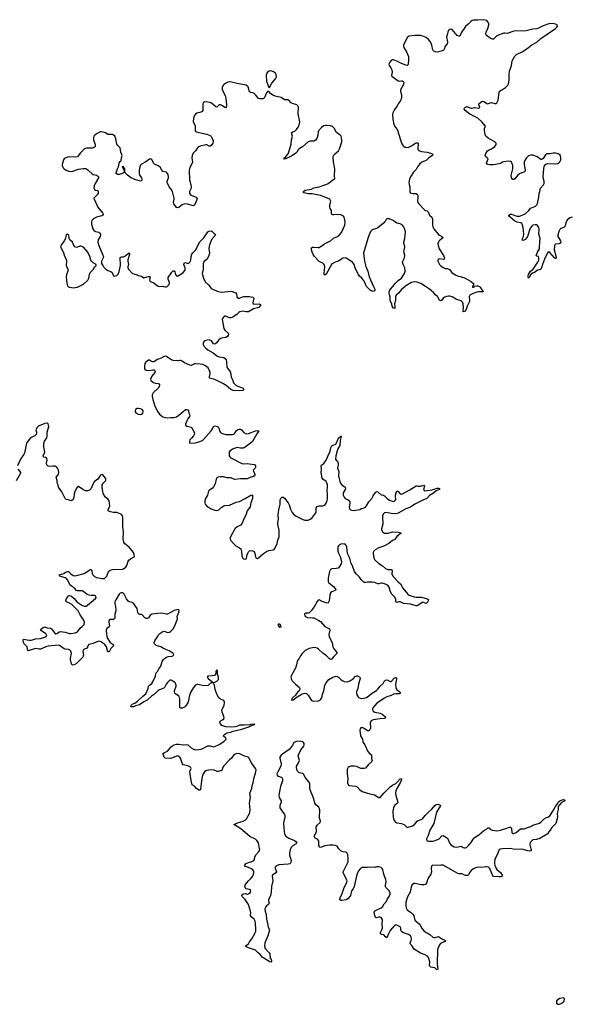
# Model space of a CAD drawing. Header units: inches. Extents: x 1449224 to 1618377, y 389895 to 532950.
# Tile 9 of 105: x 1478522 to 1488314, y 427234 to 444744. Entities that reach past the tile are written whole.
import ezdxf

# ---------------------------------------------------------------- set-up
doc = ezdxf.new("R2010")
doc.units = ezdxf.units.IN
doc.header["$MEASUREMENT"] = 0
for name, color, linetype in [('B4473', 7, 'Continuous'), ('B4474', 7, 'Continuous'), ('B4482', 7, 'Continuous'), ('B4483', 7, 'Continuous'), ('B4484', 7, 'Continuous')]:
    doc.layers.add(name, color=color, linetype=linetype)

msp = doc.modelspace()

# ---------------------------------------------------------------- linework, layer by layer
at = {"layer": 'B4473', "color": 6, "elevation": 600}
for points in [[(1479384, 440000), (1479390, 439994), (1479410, 439985), (1479477, 439977), (1479510, 439979), (1479550, 439989), (1479572, 440000)], [(1480000, 436649), (1480000, 436650), (1479990, 436657), (1479965, 436650), (1479950, 436635), (1479910, 436575), (1479850, 436531), (1479836, 436510), (1479792, 436408), (1479765, 436375), (1479730, 436364), (1479690, 436368), (1479647, 436387), (1479570, 436442), (1479550, 436439), (1479530, 436410), (1479501, 436350), (1479491, 436310), (1479485, 436250), (1479470, 436209), (1479450, 436191), (1479430, 436185), (1479390, 436204), (1479350, 436213), (1479330, 436229), (1479273, 436350), (1479210, 436430), (1479205, 436470), (1479189, 436509), (1479188, 436550), (1479174, 436590), (1479172, 436610), (1479205, 436650), (1479213, 436670), (1479215, 436690), (1479209, 436730), (1479195, 436770), (1479176, 436790), (1479150, 436801), (1479110, 436804), (1479050, 436797), (1479030, 436803), (1479014, 436814), (1479002, 436830), (1478997, 436850), (1478997, 436870), (1479008, 436910), (1479003, 436943), (1478990, 436956), (1478950, 436964), (1478944, 436970), (1478941, 436990), (1478969, 437050), (1478951, 437150), (1478949, 437211), (1478962, 437250), (1479006, 437310), (1479011, 437330), (1479010, 437410), (1479038, 437510), (1479030, 437554), (1479010, 437566), (1478970, 437564), (1478870, 437523), (1478849, 437511), (1478830, 437492), (1478811, 437450), (1478820, 437410), (1478820, 437390), (1478812, 437370), (1478790, 437345), (1478715, 437305), (1478654, 437230), (1478645, 437210), (1478607, 437033), (1478598, 437010), (1478541, 436939), (1478481, 436810)], [(1478490, 436750), (1478527, 436710), (1478533, 436690), (1478530, 436670), (1478456, 436544)], [(1480000, 436345), (1479999, 436350), (1479987, 436433), (1479990, 436470), (1480000, 436492)], [(1480000, 433656), (1479970, 433679), (1479950, 433688), (1479930, 433691), (1479914, 433686), (1479830, 433648), (1479753, 433630), (1479735, 433610), (1479719, 433570), (1479670, 433548), (1479651, 433529), (1479646, 433510), (1479654, 433450), (1479652, 433430), (1479642, 433410), (1479530, 433297), (1479490, 433270), (1479470, 433267), (1479450, 433275), (1479441, 433290), (1479424, 433364), (1479424, 433390), (1479441, 433470), (1479432, 433512), (1479414, 433530), (1479390, 433541), (1479330, 433547), (1479310, 433556), (1479230, 433613), (1479210, 433620), (1479030, 433605), (1478987, 433593), (1478910, 433557), (1478890, 433552), (1478870, 433551), (1478810, 433561), (1478784, 433556), (1478690, 433523), (1478670, 433521), (1478666, 433526), (1478657, 433590), (1478598, 433650), (1478590, 433669), (1478586, 433714), (1478589, 433730), (1478690, 433708), (1478730, 433708), (1478805, 433735), (1478890, 433740), (1478987, 433770), (1479002, 433790), (1478995, 433815), (1478982, 433830), (1478915, 433870), (1478894, 433890), (1478901, 433910), (1478950, 433943), (1478970, 433947), (1479010, 433931), (1479070, 433924), (1479090, 433910), (1479141, 433841), (1479165, 433825), (1479190, 433826), (1479222, 433858), (1479250, 433865), (1479331, 433851), (1479407, 433830), (1479430, 433829), (1479510, 433843), (1479550, 433859), (1479598, 433922), (1479634, 433950), (1479670, 433990), (1479673, 434030), (1479659, 434070), (1479600, 434160), (1479563, 434230), (1479450, 434341), (1479410, 434366), (1479352, 434390), (1479343, 434403), (1479340, 434410), (1479356, 434450), (1479370, 434477), (1479390, 434498), (1479410, 434503), (1479430, 434498), (1479450, 434486), (1479490, 434450), (1479539, 434390), (1479625, 434330), (1479670, 434314), (1479703, 434317), (1479725, 434330), (1479867, 434450), (1479880, 434470), (1479878, 434490), (1479870, 434495), (1479850, 434501), (1479790, 434502), (1479750, 434511), (1479724, 434524), (1479662, 434570), (1479630, 434584), (1479610, 434588), (1479550, 434587), (1479534, 434594), (1479502, 434630), (1479436, 434676), (1479416, 434696), (1479406, 434710), (1479378, 434778), (1479350, 434810), (1479330, 434821), (1479237, 434850), (1479224, 434870), (1479305, 434895), (1479350, 434926), (1479370, 434933), (1479390, 434928), (1479431, 434890), (1479470, 434862), (1479490, 434856), (1479530, 434858), (1479670, 434895), (1479770, 434961), (1479790, 434970), (1479804, 434944), (1479813, 434893), (1479822, 434870), (1479850, 434841), (1479887, 434827), (1479990, 434806), (1480000, 434807)]]:
    msp.add_lwpolyline(points, dxfattribs=at)
at = {"layer": 'B4474', "color": 6, "elevation": 600}
for points in [[(1480000, 442743), (1479970, 442750), (1479950, 442747), (1479885, 442715), (1479856, 442690), (1479842, 442670), (1479837, 442650), (1479837, 442610), (1479860, 442540), (1479865, 442510), (1479861, 442490), (1479849, 442471), (1479830, 442462), (1479810, 442458), (1479710, 442458), (1479677, 442450), (1479599, 442370), (1479550, 442307), (1479510, 442301), (1479410, 442307), (1479370, 442299), (1479330, 442283), (1479313, 442270), (1479301, 442250), (1479275, 442170), (1479275, 442150), (1479292, 442112), (1479312, 442090), (1479350, 442065), (1479390, 442049), (1479450, 442047), (1479570, 442084), (1479650, 442097), (1479690, 442096), (1479710, 442090), (1479742, 442070), (1479810, 442001), (1479831, 441990), (1479890, 441977), (1479908, 441968), (1479923, 441950), (1479925, 441930), (1479863, 441830), (1479844, 441790), (1479838, 441750), (1479850, 441726), (1479870, 441715), (1479906, 441706), (1479917, 441697), (1479920, 441670), (1479915, 441650), (1479902, 441630), (1479858, 441590), (1479843, 441570), (1479844, 441550), (1479910, 441410), (1479997, 441310), (1480000, 441305)], [(1480000, 441267), (1479984, 441256), (1479886, 441230), (1479847, 441210), (1479830, 441196), (1479806, 441170), (1479797, 441150), (1479797, 441110), (1479824, 441024), (1479845, 440990), (1479870, 440976), (1479930, 440963), (1479948, 440950), (1479958, 440930), (1479959, 440910), (1479954, 440890), (1479920, 440830), (1479913, 440790), (1479927, 440730), (1480000, 440557)], [(1479572, 440000), (1479657, 440043), (1479731, 440109), (1479752, 440148), (1479763, 440210), (1479775, 440245), (1479833, 440307), (1479853, 440347), (1479879, 440370), (1479884, 440390), (1479830, 440418), (1479803, 440443), (1479788, 440468), (1479770, 440530), (1479735, 440610), (1479658, 440698), (1479610, 440717), (1479590, 440717), (1479550, 440697), (1479530, 440692), (1479503, 440703), (1479487, 440727), (1479460, 440790), (1479416, 440830), (1479401, 440850), (1479395, 440910), (1479390, 440919), (1479368, 440932), (1479350, 440922), (1479335, 440850), (1479312, 440810), (1479269, 440750), (1479250, 440710), (1479252, 440690), (1479303, 440603), (1479321, 440541), (1479347, 440487), (1479352, 440452), (1479349, 440370), (1479377, 440310), (1479379, 440290), (1479375, 440270), (1479353, 440210), (1479346, 440170), (1479357, 440057), (1479374, 440010), (1479384, 440000)], [(1480000, 440495), (1479977, 440450), (1479978, 440410), (1480000, 440373)]]:
    msp.add_lwpolyline(points, dxfattribs=at)
at = {"layer": 'B4482', "color": 6, "elevation": 600}
for points in [[(1483340, 430000), (1483334, 429986), (1483322, 429930), (1483321, 429890), (1483347, 429790), (1483343, 429757), (1483330, 429735), (1483295, 429725), (1483130, 429712), (1483090, 429696), (1483067, 429670), (1483063, 429650), (1483082, 429610), (1483087, 429590), (1483076, 429570), (1483017, 429530), (1483009, 429510), (1483022, 429430), (1482998, 429330), (1482991, 429231), (1482980, 429170), (1482949, 429090), (1482948, 429070), (1482958, 429030), (1482946, 429010), (1482912, 428988), (1482897, 428970), (1482881, 428930), (1482887, 428890), (1482904, 428830), (1482908, 428748), (1482931, 428670), (1482938, 428610), (1482965, 428550), (1482934, 428450), (1482879, 428330), (1482877, 428270), (1482890, 428225), (1482960, 428150), (1482968, 428130), (1482976, 428055), (1482994, 428030), (1483001, 428010), (1482999, 427990), (1482990, 427985), (1482970, 427988), (1482835, 428070), (1482797, 428117), (1482761, 428150), (1482730, 428187), (1482716, 428196), (1482590, 428237), (1482562, 428250), (1482535, 428270), (1482541, 428279), (1482590, 428310), (1482610, 428347), (1482650, 428397), (1482704, 428496), (1482719, 428541), (1482722, 428570), (1482718, 428670), (1482711, 428710), (1482690, 428746), (1482637, 428790), (1482629, 428808), (1482633, 428867), (1482629, 428890), (1482591, 429010), (1482530, 429095), (1482478, 429150), (1482472, 429170), (1482489, 429191), (1482510, 429200), (1482530, 429203), (1482570, 429195), (1482590, 429198), (1482614, 429210), (1482627, 429230), (1482632, 429250), (1482624, 429264), (1482610, 429275), (1482550, 429287), (1482529, 429309), (1482525, 429330), (1482530, 429350), (1482553, 429390), (1482588, 429430), (1482633, 429470), (1482665, 429510), (1482686, 429566), (1482687, 429590), (1482681, 429610), (1482670, 429625), (1482645, 429645), (1482590, 429668), (1482517, 429690), (1482523, 429710), (1482550, 429736), (1482590, 429755), (1482649, 429771), (1482688, 429792), (1482698, 429810), (1482704, 429850), (1482720, 429890), (1482772, 429950), (1482786, 429970), (1482790, 429990), (1482789, 430000)], [(1487108, 430000), (1487068, 429992), (1487050, 429980), (1487043, 429970), (1487022, 429910), (1486974, 429810), (1486964, 429770), (1486964, 429730), (1486970, 429706), (1486995, 429650), (1487010, 429629), (1487070, 429577), (1487103, 429530), (1487108, 429510), (1487079, 429501), (1487050, 429498), (1486948, 429508), (1486930, 429528), (1486881, 429650), (1486858, 429670), (1486830, 429679), (1486810, 429680), (1486732, 429668), (1486670, 429670), (1486630, 429662), (1486590, 429643), (1486550, 429614), (1486531, 429590), (1486505, 429535), (1486490, 429527), (1486450, 429526), (1486430, 429532), (1486390, 429554), (1486330, 429554), (1486304, 429564), (1486150, 429656), (1486050, 429708), (1486009, 429711), (1485950, 429703), (1485870, 429711), (1485855, 429705), (1485846, 429690), (1485842, 429650), (1485845, 429590), (1485840, 429570), (1485832, 429550), (1485790, 429490), (1485774, 429450), (1485759, 429390), (1485747, 429373), (1485730, 429364), (1485710, 429360), (1485659, 429361), (1485550, 429385), (1485530, 429380), (1485496, 429350), (1485483, 429317), (1485463, 429230), (1485417, 429143), (1485386, 429050), (1485386, 428990), (1485395, 428950), (1485410, 428916), (1485434, 428894), (1485490, 428860), (1485515, 428835), (1485529, 428810), (1485550, 428732), (1485627, 428667), (1485644, 428644), (1485677, 428577), (1485717, 428537), (1485816, 428476), (1485870, 428426), (1485890, 428421), (1485910, 428421), (1485970, 428437), (1485990, 428428), (1486030, 428398), (1486097, 428370), (1486086, 428350), (1486050, 428340), (1486005, 428315), (1485988, 428292), (1485952, 428210), (1485949, 427950), (1485957, 427863), (1485952, 427848), (1485930, 427858), (1485902, 427882), (1485870, 427891), (1485834, 427894), (1485817, 427910), (1485812, 427930), (1485814, 427990), (1485791, 428069), (1485773, 428093), (1485735, 428115), (1485650, 428143), (1485535, 428215), (1485497, 428277), (1485468, 428310), (1485465, 428330), (1485483, 428370), (1485487, 428390), (1485483, 428430), (1485471, 428450), (1485436, 428476), (1485350, 428504), (1485320, 428520), (1485310, 428530), (1485300, 428550), (1485298, 428590), (1485290, 428610), (1485250, 428632), (1485210, 428646), (1485190, 428636), (1485143, 428590), (1485110, 428547), (1485080, 428490), (1485050, 428416), (1485030, 428431), (1485004, 428464), (1484990, 428470), (1484955, 428475), (1484936, 428490), (1484936, 428510), (1484964, 428556), (1484975, 428590), (1484967, 428670), (1484971, 428730), (1484967, 428750), (1484950, 428775), (1484930, 428784), (1484910, 428783), (1484870, 428772), (1484850, 428776), (1484835, 428815), (1484828, 428870), (1484837, 428890), (1484850, 428901), (1484951, 428949), (1484973, 428967), (1485002, 429018), (1485041, 429059), (1485065, 429110), (1485094, 429150), (1485110, 429190), (1485110, 429210), (1485091, 429250), (1485036, 429310), (1485026, 429330), (1485025, 429350), (1485038, 429410), (1485032, 429450), (1484997, 429550), (1484980, 429630), (1484969, 429649), (1484950, 429665), (1484910, 429680), (1484870, 429676), (1484830, 429664), (1484750, 429673), (1484710, 429666), (1484610, 429664), (1484590, 429657), (1484574, 429646), (1484550, 429608), (1484524, 429556), (1484503, 429490), (1484470, 429330), (1484450, 429290), (1484421, 429250), (1484404, 429170), (1484393, 429150), (1484358, 429110), (1484330, 429094), (1484250, 429079), (1484230, 429080), (1484218, 429090), (1484215, 429110), (1484221, 429130), (1484258, 429202), (1484292, 429310), (1484333, 429387), (1484342, 429410), (1484344, 429430), (1484338, 429450), (1484275, 429570), (1484273, 429590), (1484330, 429696), (1484361, 429770), (1484366, 429830), (1484355, 429895), (1484344, 429924), (1484330, 429940), (1484270, 429947), (1484230, 429965), (1484204, 429990), (1484198, 430000)], [(1487612, 430000), (1487615, 429990), (1487615, 429965), (1487590, 429958), (1487558, 429962), (1487449, 429991), (1487330, 429986), (1487272, 430000)]]:
    msp.add_lwpolyline(points, dxfattribs=at)
at = {"layer": 'B4482', "color": 6, "elevation": 700}
msp.add_lwpolyline([(1488190, 427348), (1488130, 427339), (1488082, 427310), (1488071, 427290), (1488066, 427270), (1488070, 427254), (1488090, 427234), (1488114, 427234), (1488150, 427246), (1488189, 427270), (1488204, 427290), (1488209, 427329)], close=True, dxfattribs=at)
at = {"layer": 'B4483', "color": 6, "elevation": 600}
for points in [[(1481901, 440000), (1481926, 439966), (1481951, 439951), (1482050, 439910), (1482110, 439898), (1482290, 439915), (1482330, 439898), (1482368, 439888), (1482380, 439870), (1482386, 439810), (1482410, 439793), (1482430, 439794), (1482483, 439817), (1482510, 439821), (1482610, 439819), (1482669, 439809), (1482685, 439790), (1482668, 439710), (1482671, 439690), (1482690, 439684), (1482789, 439689), (1482813, 439670), (1482775, 439625), (1482681, 439599), (1482590, 439551), (1482550, 439546), (1482490, 439562), (1482439, 439550), (1482421, 439539), (1482381, 439499), (1482321, 439459), (1482294, 439446), (1482270, 439441), (1482244, 439444), (1482190, 439471), (1482170, 439471), (1482150, 439460), (1482126, 439430), (1482121, 439410), (1482150, 439250), (1482170, 439221), (1482230, 439170), (1482234, 439150), (1482231, 439130), (1482219, 439110), (1482186, 439094), (1482110, 439080), (1482090, 439072), (1482065, 439050), (1482024, 438996), (1482010, 438983), (1481990, 438976), (1481970, 438981), (1481930, 439030), (1481890, 439048), (1481854, 439046), (1481808, 439032), (1481788, 439012), (1481782, 438998), (1481783, 438970), (1481805, 438930), (1481830, 438902), (1481870, 438870), (1481961, 438821), (1482030, 438764), (1482069, 438749), (1482150, 438734), (1482176, 438716), (1482191, 438692), (1482199, 438659), (1482205, 438565), (1482211, 438550), (1482266, 438486), (1482272, 438470), (1482285, 438390), (1482313, 438330), (1482325, 438285), (1482370, 438237), (1482493, 438190), (1482510, 438170), (1482490, 438152), (1482430, 438141), (1482321, 438150), (1482279, 438170), (1482196, 438236), (1482134, 438274), (1481990, 438345), (1481906, 438366), (1481900, 438370), (1481896, 438390), (1481912, 438450), (1481912, 438470), (1481905, 438490), (1481871, 438550), (1481852, 438570), (1481828, 438590), (1481781, 438610), (1481730, 438620), (1481650, 438625), (1481630, 438623), (1481570, 438595), (1481550, 438598), (1481450, 438640), (1481411, 438671), (1481390, 438682), (1481370, 438683), (1481330, 438676), (1481250, 438681), (1481230, 438687), (1481133, 438753), (1481110, 438760), (1481090, 438755), (1481038, 438722), (1480970, 438698), (1480910, 438660), (1480890, 438657), (1480870, 438663), (1480850, 438680), (1480830, 438689), (1480810, 438687), (1480786, 438674), (1480761, 438650), (1480749, 438630), (1480740, 438590), (1480744, 438544), (1480750, 438530), (1480772, 438512), (1480810, 438507), (1480890, 438520), (1480910, 438518), (1480920, 438510), (1480928, 438490), (1480924, 438470), (1480870, 438405), (1480847, 438350), (1480852, 438330), (1480899, 438290), (1480930, 438280), (1480990, 438274), (1481010, 438250), (1481009, 438230), (1480986, 438190), (1480898, 438110), (1480879, 438070), (1480878, 438050), (1480887, 437987), (1480924, 437870), (1480978, 437770), (1481008, 437730), (1481070, 437684), (1481110, 437668), (1481150, 437663), (1481210, 437672), (1481270, 437671), (1481310, 437684), (1481353, 437710), (1481430, 437779), (1481470, 437809), (1481490, 437813), (1481510, 437804), (1481523, 437790), (1481528, 437748), (1481545, 437710), (1481543, 437690), (1481510, 437643), (1481493, 437610), (1481468, 437550), (1481472, 437532), (1481493, 437513), (1481550, 437506), (1481570, 437498), (1481590, 437474), (1481620, 437420), (1481630, 437390), (1481627, 437370), (1481614, 437346), (1481580, 437300), (1481550, 437270), (1481539, 437250), (1481539, 437230), (1481550, 437215), (1481650, 437218), (1481692, 437228), (1481770, 437261), (1481790, 437278), (1481928, 437430), (1481953, 437470), (1481970, 437510), (1481990, 437522), (1482032, 437512), (1482050, 437502), (1482062, 437482), (1482081, 437421), (1482099, 437399), (1482130, 437384), (1482190, 437370), (1482305, 437365), (1482330, 437371), (1482350, 437393), (1482380, 437440), (1482404, 437456), (1482430, 437462), (1482450, 437459), (1482468, 437450), (1482510, 437402), (1482550, 437381), (1482590, 437387), (1482714, 437434), (1482750, 437437), (1482777, 437430), (1482741, 437379), (1482659, 437241), (1482629, 437211), (1482530, 437141), (1482494, 437126), (1482450, 437125), (1482387, 437133), (1482354, 437126), (1482318, 437110), (1482284, 437090), (1482260, 437070), (1482249, 437050), (1482246, 437030), (1482249, 436989), (1482259, 436970), (1482278, 436950), (1482470, 436852), (1482505, 436845), (1482569, 436851), (1482608, 436848), (1482690, 436836), (1482707, 436827), (1482717, 436810), (1482717, 436783), (1482711, 436769), (1482676, 436730), (1482678, 436710), (1482704, 436670), (1482705, 436650), (1482692, 436630), (1482670, 436615), (1482630, 436607), (1482570, 436581), (1482450, 436580), (1482350, 436565), (1482270, 436594), (1482210, 436598), (1482150, 436616), (1482090, 436617), (1482050, 436607), (1482030, 436594), (1482016, 436570), (1481998, 436490), (1481970, 436439), (1481950, 436415), (1481891, 436370), (1481882, 436358), (1481862, 436290), (1481826, 436230), (1481813, 436190), (1481815, 436150), (1481823, 436130), (1481852, 436092), (1481926, 436046), (1481990, 436020), (1482030, 436015), (1482050, 436020), (1482066, 436030), (1482098, 436062), (1482150, 436097), (1482170, 436104), (1482250, 436109), (1482370, 436162), (1482430, 436177), (1482533, 436227), (1482630, 436290), (1482650, 436297), (1482659, 436290), (1482664, 436270), (1482660, 436230), (1482633, 436150), (1482620, 436080), (1482610, 436062), (1482579, 436030), (1482567, 436010), (1482542, 435930), (1482510, 435870), (1482477, 435790), (1482450, 435757), (1482390, 435723), (1482350, 435690), (1482333, 435667), (1482281, 435570), (1482264, 435530), (1482263, 435510), (1482273, 435490), (1482330, 435423), (1482368, 435390), (1482433, 435353), (1482453, 435333), (1482469, 435289), (1482471, 435210), (1482477, 435190), (1482491, 435170), (1482510, 435155), (1482530, 435148), (1482550, 435155), (1482558, 435170), (1482570, 435230), (1482584, 435270), (1482590, 435281), (1482610, 435296), (1482630, 435303), (1482670, 435296), (1482690, 435285), (1482705, 435250), (1482715, 435190), (1482730, 435168), (1482750, 435163), (1482770, 435173), (1482855, 435250), (1482910, 435288), (1482950, 435303), (1483030, 435314), (1483050, 435324), (1483061, 435339), (1483103, 435430), (1483112, 435490), (1483134, 435550), (1483137, 435570), (1483138, 435658), (1483112, 435770), (1483111, 435790), (1483125, 435870), (1483119, 435930), (1483131, 436030), (1483154, 436130), (1483154, 436206), (1483170, 436241), (1483186, 436254), (1483210, 436252), (1483230, 436235), (1483297, 436150), (1483315, 436115), (1483339, 436039), (1483370, 435978), (1483392, 435950), (1483436, 435916), (1483557, 435857), (1483590, 435845), (1483630, 435842), (1483654, 435846), (1483690, 435859), (1483720, 435880), (1483787, 435973), (1483793, 435990), (1483796, 436064), (1483810, 436085), (1483850, 436099), (1483910, 436099), (1483950, 436112), (1483970, 436145), (1483990, 436196), (1483997, 436230), (1483997, 436310), (1483989, 436370), (1483998, 436430), (1483997, 436470), (1483986, 436506), (1483970, 436529), (1483910, 436570), (1483898, 436590), (1483883, 436690), (1483888, 436750), (1483885, 436815), (1483894, 436830), (1483928, 436852), (1483973, 436910), (1484006, 436994), (1484046, 437070), (1484058, 437130), (1484074, 437166), (1484090, 437180), (1484130, 437187), (1484143, 437197), (1484152, 437208), (1484190, 437300), (1484230, 437336), (1484236, 437336), (1484241, 437330), (1484222, 437258), (1484214, 437170), (1484180, 437110), (1484166, 437074), (1484145, 436990), (1484140, 436930), (1484148, 436908), (1484171, 436891), (1484187, 436850), (1484188, 436830), (1484172, 436770), (1484197, 436710), (1484194, 436630), (1484223, 436510), (1484250, 436473), (1484307, 436430), (1484313, 436413), (1484308, 436390), (1484276, 436330), (1484276, 436290), (1484291, 436251), (1484309, 436230), (1484366, 436206), (1484385, 436185), (1484392, 436170), (1484392, 436150), (1484379, 436070), (1484385, 436045), (1484407, 436027), (1484450, 436018), (1484533, 436027), (1484570, 436036), (1484598, 436050), (1484650, 436064), (1484670, 436075), (1484690, 436096), (1484732, 436170), (1484785, 436230), (1484810, 436277), (1484850, 436336), (1484870, 436352), (1484890, 436346), (1484950, 436297), (1484990, 436288), (1485010, 436277), (1485056, 436230), (1485100, 436200), (1485130, 436186), (1485170, 436178), (1485194, 436186), (1485211, 436209), (1485207, 436270), (1485210, 436310), (1485230, 436364), (1485250, 436353), (1485290, 436312), (1485310, 436307), (1485330, 436312), (1485450, 436376), (1485570, 436453), (1485590, 436453), (1485610, 436447), (1485650, 436449), (1485707, 436467), (1485718, 436450), (1485702, 436390), (1485714, 436374), (1485728, 436368), (1485856, 436384), (1485948, 436410), (1485971, 436411), (1485986, 436406), (1485987, 436390), (1485930, 436366), (1485878, 436322), (1485810, 436283), (1485765, 436230), (1485690, 436199), (1485551, 436130), (1485470, 436076), (1485390, 436045), (1485251, 435969), (1485210, 435959), (1485130, 435962), (1485041, 435979), (1485010, 435972), (1484990, 435958), (1484976, 435930), (1484974, 435910), (1484981, 435770), (1484955, 435690), (1484956, 435670), (1484977, 435630), (1485010, 435613), (1485031, 435612), (1485075, 435615), (1485150, 435634), (1485250, 435630), (1485284, 435624), (1485307, 435610), (1485230, 435553), (1485190, 435496), (1485150, 435482), (1485089, 435431), (1485010, 435389), (1484908, 435352), (1484846, 435314), (1484820, 435290), (1484810, 435270), (1484808, 435252), (1484819, 435170), (1484830, 435146), (1484847, 435127), (1484910, 435073), (1484975, 435030), (1485030, 434982), (1485070, 434966), (1485129, 434969), (1485139, 434959), (1485145, 434945), (1485141, 434890), (1485157, 434850), (1485250, 434746), (1485297, 434710), (1485334, 434634), (1485416, 434536), (1485450, 434512), (1485538, 434478), (1485570, 434473), (1485670, 434473), (1485770, 434443), (1485791, 434430), (1485787, 434410), (1485769, 434371), (1485750, 434363), (1485690, 434385), (1485590, 434322), (1485570, 434320), (1485470, 434349), (1485350, 434362), (1485290, 434393), (1485266, 434394), (1485230, 434380), (1485213, 434393), (1485209, 434430), (1485193, 434473), (1485135, 434535), (1485109, 434589), (1485090, 434650), (1485073, 434673), (1485050, 434692), (1485010, 434713), (1484970, 434723), (1484950, 434723), (1484910, 434710), (1484890, 434710), (1484834, 434734), (1484790, 434743), (1484710, 434742), (1484670, 434734), (1484650, 434736), (1484594, 434790), (1484567, 434830), (1484508, 434888), (1484476, 434930), (1484439, 435030), (1484414, 435074), (1484390, 435169), (1484354, 435250), (1484338, 435370), (1484330, 435396), (1484310, 435418), (1484290, 435422), (1484235, 435415), (1484210, 435406), (1484189, 435390), (1484181, 435370), (1484182, 435290), (1484190, 435257), (1484220, 435200), (1484240, 435130), (1484244, 435096), (1484239, 435070), (1484210, 435017), (1484188, 434992), (1484150, 434982), (1484070, 434976), (1484050, 434965), (1484030, 434930), (1484006, 434810), (1484009, 434750), (1484019, 434730), (1484102, 434662), (1484142, 434610), (1484139, 434601), (1484131, 434590), (1484070, 434571), (1484050, 434550), (1484036, 434510), (1484025, 434410), (1484010, 434376), (1483990, 434370), (1483970, 434372), (1483898, 434398), (1483850, 434424), (1483830, 434421), (1483810, 434397), (1483760, 434300), (1483708, 434232), (1483670, 434197), (1483650, 434189), (1483610, 434188), (1483590, 434178), (1483587, 434170), (1483590, 434145), (1483605, 434130), (1483642, 434110), (1483730, 434108), (1483750, 434104), (1483842, 434062), (1483870, 434039), (1483950, 433955), (1484010, 433925), (1484030, 433910), (1484036, 433890), (1484022, 433810), (1484026, 433770), (1484078, 433670), (1484089, 433589), (1484110, 433555), (1484152, 433510), (1484160, 433490), (1484159, 433470), (1484097, 433410), (1484070, 433372), (1484050, 433365), (1484030, 433377), (1483980, 433430), (1483910, 433479), (1483833, 433550), (1483810, 433566), (1483770, 433577), (1483730, 433576), (1483670, 433562), (1483634, 433546), (1483597, 433523), (1483547, 433470), (1483517, 433430), (1483494, 433386), (1483465, 433350), (1483454, 433330), (1483444, 433270), (1483426, 433210), (1483358, 433090), (1483346, 433050), (1483353, 433013), (1483370, 432984), (1483425, 432925), (1483495, 432870), (1483506, 432850), (1483504, 432830), (1483492, 432810), (1483471, 432789), (1483428, 432730), (1483370, 432676), (1483358, 432650), (1483362, 432642), (1483388, 432650), (1483457, 432703), (1483546, 432754), (1483590, 432769), (1483620, 432760), (1483652, 432732), (1483710, 432637), (1483729, 432629), (1483747, 432627), (1483830, 432629), (1483850, 432635), (1483872, 432650), (1483890, 432681), (1483899, 432710), (1483904, 432750), (1483929, 432811), (1483951, 432909), (1483972, 432950), (1484022, 433010), (1484090, 433050), (1484130, 433066), (1484150, 433069), (1484170, 433065), (1484190, 433052), (1484230, 433012), (1484270, 432984), (1484295, 432975), (1484330, 432971), (1484370, 432976), (1484403, 432990), (1484459, 433030), (1484490, 433062), (1484510, 433076), (1484530, 433074), (1484569, 433050), (1484575, 433030), (1484572, 433010), (1484548, 432930), (1484536, 432850), (1484514, 432790), (1484512, 432770), (1484518, 432738), (1484540, 432700), (1484550, 432689), (1484592, 432672), (1484650, 432679), (1484690, 432693), (1484730, 432718), (1484780, 432760), (1484870, 432817), (1484885, 432830), (1484930, 432892), (1484983, 432937), (1485010, 432985), (1485030, 432998), (1485050, 433003), (1485070, 432998), (1485110, 432973), (1485130, 432977), (1485190, 433039), (1485210, 433048), (1485220, 433030), (1485207, 432913), (1485210, 432865), (1485229, 432829), (1485280, 432790), (1485296, 432770), (1485270, 432755), (1485210, 432756), (1485170, 432750), (1485130, 432727), (1485050, 432699), (1485010, 432680), (1484874, 432590), (1484806, 432510), (1484797, 432490), (1484794, 432470), (1484810, 432445), (1484837, 432430), (1484930, 432410), (1484970, 432395), (1485020, 432350), (1485030, 432329), (1485019, 432321), (1485004, 432316), (1484931, 432311), (1484808, 432292), (1484770, 432273), (1484757, 432250), (1484754, 432230), (1484760, 432170), (1484758, 432142), (1484750, 432116), (1484730, 432097), (1484710, 432099), (1484650, 432140), (1484610, 432156), (1484589, 432151), (1484575, 432130), (1484572, 432108), (1484580, 432010), (1484616, 431950), (1484622, 431910), (1484630, 431890), (1484657, 431850), (1484712, 431732), (1484750, 431690), (1484781, 431670), (1484781, 431610), (1484788, 431570), (1484783, 431550), (1484722, 431498), (1484670, 431435), (1484650, 431425), (1484590, 431429), (1484510, 431463), (1484471, 431471), (1484413, 431467), (1484366, 431450), (1484352, 431430), (1484345, 431410), (1484347, 431330), (1484357, 431250), (1484352, 431170), (1484363, 431143), (1484372, 431132), (1484386, 431126), (1484495, 431115), (1484524, 431104), (1484570, 431046), (1484610, 431020), (1484750, 430974), (1484830, 430960), (1484910, 430911), (1484930, 430913), (1484995, 430990), (1485110, 431100), (1485150, 431130), (1485210, 431163), (1485237, 431183), (1485290, 431242), (1485310, 431242), (1485310, 431224), (1485291, 431170), (1485227, 431073), (1485209, 431030), (1485206, 430990), (1485209, 430949), (1485245, 430830), (1485239, 430810), (1485190, 430770), (1485167, 430730), (1485155, 430670), (1485164, 430564), (1485171, 430531), (1485184, 430504), (1485209, 430469), (1485230, 430460), (1485309, 430449), (1485340, 430440), (1485366, 430426), (1485410, 430381), (1485510, 430407), (1485541, 430430), (1485590, 430493), (1485610, 430505), (1485660, 430520), (1485687, 430533), (1485732, 430590), (1485790, 430650), (1485853, 430707), (1485905, 430770), (1485930, 430789), (1485956, 430796), (1485997, 430777), (1486004, 430770), (1485999, 430750), (1485968, 430712), (1485932, 430648), (1485884, 430450), (1485817, 430330), (1485786, 430234), (1485764, 430190), (1485758, 430170), (1485762, 430150), (1485770, 430143), (1485790, 430138), (1485870, 430136), (1485910, 430145), (1485981, 430178), (1486030, 430232), (1486050, 430234), (1486129, 430189), (1486172, 430092), (1486190, 430070), (1486216, 430050), (1486250, 430033), (1486290, 430026), (1486350, 430043), (1486370, 430044), (1486410, 430022), (1486430, 430016), (1486450, 430017), (1486475, 430030), (1486510, 430062), (1486550, 430113), (1486587, 430173), (1486606, 430194), (1486690, 430246), (1486770, 430319), (1486825, 430350), (1486850, 430373), (1486870, 430372), (1486891, 430350), (1486926, 430330), (1486970, 430322), (1487010, 430321), (1487070, 430328), (1487110, 430344), (1487170, 430359), (1487230, 430386), (1487250, 430386), (1487264, 430370), (1487270, 430356), (1487275, 430290), (1487290, 430270), (1487310, 430269), (1487350, 430290), (1487430, 430354), (1487490, 430352), (1487510, 430358), (1487550, 430378), (1487610, 430398), (1487650, 430420), (1487765, 430455), (1487790, 430471), (1487850, 430530), (1487890, 430554), (1487917, 430563), (1487950, 430585), (1488014, 430686), (1488050, 430754), (1488067, 430773), (1488090, 430813), (1488110, 430834), (1488130, 430850), (1488170, 430870), (1488190, 430875), (1488211, 430870), (1488214, 430850), (1488158, 430822), (1488100, 430750), (1488100, 430700), (1488083, 430630), (1488085, 430570), (1488081, 430530), (1488071, 430490), (1488054, 430450), (1487984, 430376), (1487956, 430330), (1487926, 430294), (1487913, 430267), (1487902, 430258), (1487770, 430183), (1487710, 430165), (1487650, 430158), (1487622, 430138), (1487602, 430110), (1487592, 430070), (1487612, 430000)], [(1481080, 440000), (1481110, 439994), (1481130, 439995), (1481143, 440000)], [(1484814, 440000), (1484837, 439950), (1484836, 439930), (1484830, 439921), (1484808, 439912), (1484763, 439930), (1484690, 439999), (1484690, 440000)], [(1485377, 440000), (1485310, 439946), (1485260, 439880), (1485220, 439850), (1485208, 439830), (1485204, 439750), (1485190, 439690), (1485195, 439630), (1485192, 439608), (1485170, 439616), (1485158, 439630), (1485148, 439650), (1485142, 439690), (1485116, 439730), (1485109, 439750), (1485110, 439810), (1485097, 439850), (1485092, 439890), (1485099, 439921), (1485115, 439950), (1485157, 440000)], [(1486697, 440000), (1486699, 439999), (1486711, 439990), (1486740, 439940), (1486771, 439910), (1486750, 439905), (1486687, 439907), (1486650, 439901), (1486585, 439875), (1486530, 439844), (1486517, 439823), (1486522, 439750), (1486519, 439730), (1486477, 439650), (1486459, 439590), (1486430, 439555), (1486409, 439549), (1486408, 439568), (1486417, 439623), (1486407, 439690), (1486398, 439718), (1486370, 439744), (1486290, 439770), (1486210, 439818), (1486171, 439829), (1486150, 439830), (1486110, 439822), (1486081, 439810), (1486054, 439790), (1486030, 439758), (1486010, 439744), (1485990, 439753), (1485950, 439820), (1485922, 439842), (1485882, 439890), (1485810, 439954), (1485737, 440000)], [(1486576, 440000), (1486574, 439990), (1486590, 439988), (1486609, 440000)], [(1480000, 436492), (1480003, 436497), (1480056, 436550), (1480056, 436570), (1480045, 436590), (1480000, 436649)], [(1480000, 434807), (1480030, 434809), (1480050, 434823), (1480070, 434846), (1480102, 434930), (1480130, 434955), (1480170, 434965), (1480350, 434975), (1480370, 434980), (1480390, 434993), (1480410, 435010), (1480425, 435035), (1480448, 435112), (1480460, 435130), (1480490, 435157), (1480557, 435190), (1480561, 435210), (1480557, 435230), (1480543, 435270), (1480466, 435365), (1480390, 435422), (1480371, 435450), (1480363, 435510), (1480368, 435630), (1480355, 435725), (1480358, 435890), (1480350, 435919), (1480330, 435947), (1480310, 435958), (1480250, 435979), (1480190, 435981), (1480139, 435990), (1480116, 435996), (1480095, 436010), (1480095, 436030), (1480124, 436090), (1480110, 436189), (1480096, 436210), (1480050, 436251), (1480023, 436283), (1480004, 436324), (1480000, 436345)], [(1482789, 430000), (1482770, 430105), (1482738, 430150), (1482713, 430170), (1482617, 430217), (1482452, 430352), (1482390, 430397), (1482328, 430430), (1482410, 430470), (1482494, 430490), (1482532, 430508), (1482554, 430530), (1482610, 430630), (1482617, 430650), (1482622, 430690), (1482607, 430813), (1482627, 430910), (1482614, 430990), (1482648, 431070), (1482654, 431126), (1482671, 431170), (1482692, 431270), (1482723, 431370), (1482725, 431405), (1482716, 431430), (1482644, 431530), (1482619, 431570), (1482600, 431610), (1482583, 431630), (1482510, 431653), (1482437, 431690), (1482406, 431694), (1482368, 431690), (1482332, 431670), (1482288, 431612), (1482250, 431580), (1482150, 431473), (1482134, 431450), (1482121, 431410), (1482109, 431391), (1482050, 431374), (1482035, 431375), (1481979, 431399), (1481921, 431401), (1481847, 431393), (1481830, 431387), (1481809, 431371), (1481770, 431310), (1481753, 431210), (1481738, 431062), (1481730, 431043), (1481710, 431044), (1481664, 431070), (1481630, 431116), (1481590, 431138), (1481570, 431214), (1481548, 431370), (1481551, 431390), (1481566, 431410), (1481572, 431428), (1481558, 431450), (1481510, 431472), (1481430, 431490), (1481415, 431510), (1481382, 431610), (1481370, 431627), (1481350, 431642), (1481330, 431650), (1481310, 431648), (1481210, 431608), (1481110, 431610), (1481089, 431630), (1481079, 431670), (1481064, 431690), (1481094, 431710), (1481150, 431735), (1481213, 431810), (1481243, 431837), (1481271, 431849), (1481310, 431858), (1481350, 431859), (1481430, 431850), (1481490, 431855), (1481510, 431848), (1481570, 431796), (1481610, 431769), (1481650, 431760), (1481710, 431763), (1481750, 431774), (1481791, 431789), (1481830, 431814), (1481870, 431830), (1481910, 431829), (1481970, 431812), (1481990, 431816), (1482070, 431853), (1482153, 431910), (1482190, 431944), (1482195, 431950), (1482188, 431970), (1482161, 431990), (1482142, 432010), (1482162, 432030), (1482190, 432048), (1482210, 432059), (1482270, 432073), (1482316, 432090), (1482470, 432129), (1482594, 432170), (1482617, 432183), (1482651, 432190), (1482659, 432201), (1482703, 432210), (1482697, 432217), (1482690, 432217), (1482631, 432210), (1482616, 432204), (1482516, 432196), (1482450, 432200), (1482430, 432197), (1482385, 432175), (1482354, 432166), (1482290, 432160), (1482188, 432168), (1482118, 432190), (1482090, 432223), (1482080, 432250), (1482089, 432271), (1482130, 432290), (1482154, 432310), (1482158, 432330), (1482155, 432350), (1482123, 432430), (1482118, 432470), (1482157, 432550), (1482163, 432610), (1482150, 432639), (1482090, 432658), (1482064, 432684), (1482028, 432750), (1481996, 432830), (1481987, 432907), (1481976, 432936), (1481970, 432942), (1481950, 432949), (1481930, 432949), (1481910, 432939), (1481874, 432906), (1481842, 432898), (1481770, 432905), (1481690, 432922), (1481670, 432920), (1481650, 432908), (1481610, 432867), (1481559, 432781), (1481536, 432710), (1481523, 432630), (1481510, 432598), (1481470, 432538), (1481450, 432520), (1481410, 432498), (1481390, 432498), (1481383, 432503), (1481372, 432512), (1481367, 432527), (1481367, 432667), (1481363, 432690), (1481351, 432711), (1481293, 432753), (1481280, 432770), (1481274, 432790), (1481276, 432810), (1481303, 432890), (1481305, 432910), (1481300, 432930), (1481286, 432950), (1481264, 432970), (1481230, 432994), (1481210, 433001), (1481190, 432997), (1481150, 432955), (1481129, 432930), (1481095, 432865), (1481085, 432855), (1481010, 432825), (1480970, 432801), (1480919, 432750), (1480868, 432712), (1480790, 432640), (1480730, 432615), (1480650, 432562), (1480630, 432553), (1480579, 432541), (1480547, 432527), (1480510, 432522), (1480502, 432522), (1480496, 432530), (1480502, 432550), (1480510, 432559), (1480524, 432570), (1480572, 432588), (1480618, 432622), (1480708, 432710), (1480743, 432737), (1480762, 432758), (1480807, 432850), (1480813, 432890), (1480829, 432910), (1480870, 432940), (1480891, 432970), (1480934, 433070), (1480943, 433117), (1480950, 433130), (1480970, 433150), (1480998, 433202), (1481032, 433250), (1481055, 433330), (1481077, 433363), (1481097, 433383), (1481134, 433406), (1481170, 433418), (1481235, 433425), (1481246, 433430), (1481262, 433450), (1481250, 433475), (1481190, 433516), (1481081, 433561), (1481029, 433589), (1480950, 433617), (1480930, 433630), (1480922, 433642), (1480916, 433670), (1480932, 433710), (1480974, 433766), (1480994, 433810), (1481011, 433829), (1481070, 433866), (1481090, 433870), (1481110, 433866), (1481150, 433846), (1481183, 433850), (1481212, 433868), (1481250, 433914), (1481273, 433950), (1481323, 434070), (1481327, 434090), (1481323, 434130), (1481326, 434146), (1481348, 434190), (1481360, 434230), (1481350, 434254), (1481310, 434250), (1481270, 434235), (1481149, 434171), (1481130, 434170), (1481070, 434186), (1481030, 434189), (1480870, 434173), (1480850, 434162), (1480810, 434104), (1480790, 434095), (1480770, 434097), (1480749, 434109), (1480700, 434160), (1480690, 434165), (1480650, 434168), (1480636, 434176), (1480623, 434203), (1480611, 434271), (1480550, 434357), (1480521, 434381), (1480470, 434393), (1480450, 434404), (1480424, 434444), (1480380, 434530), (1480357, 434550), (1480327, 434553), (1480310, 434548), (1480290, 434530), (1480230, 434429), (1480214, 434390), (1480213, 434353), (1480224, 434310), (1480230, 434250), (1480227, 434210), (1480216, 434170), (1480214, 434106), (1480206, 434090), (1480190, 434080), (1480130, 434079), (1480115, 434065), (1480107, 434050), (1480105, 434030), (1480117, 433963), (1480111, 433949), (1480070, 433915), (1480061, 433890), (1480064, 433810), (1480079, 433750), (1480128, 433668), (1480185, 433630), (1480188, 433610), (1480141, 433559), (1480110, 433502), (1480090, 433503), (1480065, 433590), (1480035, 433630), (1480000, 433656)], [(1484198, 430000), (1484170, 430046), (1484140, 430060), (1484090, 430065), (1484030, 430066), (1483950, 430054), (1483870, 430025), (1483851, 430031), (1483843, 430063), (1483841, 430130), (1483835, 430150), (1483823, 430163), (1483775, 430190), (1483764, 430210), (1483763, 430230), (1483798, 430310), (1483801, 430330), (1483792, 430370), (1483794, 430390), (1483810, 430417), (1483863, 430470), (1483870, 430490), (1483853, 430553), (1483858, 430690), (1483850, 430727), (1483841, 430741), (1483790, 430781), (1483770, 430810), (1483753, 430890), (1483687, 431050), (1483680, 431090), (1483682, 431150), (1483670, 431186), (1483602, 431262), (1483568, 431328), (1483550, 431340), (1483493, 431353), (1483480, 431360), (1483461, 431381), (1483448, 431410), (1483442, 431450), (1483446, 431470), (1483482, 431530), (1483495, 431570), (1483475, 431650), (1483478, 431670), (1483521, 431759), (1483574, 431826), (1483583, 431850), (1483582, 431870), (1483570, 431890), (1483550, 431901), (1483510, 431912), (1483447, 431910), (1483397, 431890), (1483378, 431850), (1483312, 431768), (1483170, 431667), (1483150, 431630), (1483149, 431610), (1483169, 431510), (1483168, 431470), (1483110, 431370), (1483097, 431330), (1483098, 431310), (1483110, 431293), (1483176, 431276), (1483190, 431259), (1483196, 431236), (1483193, 431210), (1483160, 431110), (1483135, 430990), (1483132, 430950), (1483138, 430910), (1483170, 430850), (1483173, 430830), (1483150, 430770), (1483151, 430730), (1483173, 430690), (1483229, 430610), (1483237, 430590), (1483237, 430550), (1483220, 430490), (1483215, 430450), (1483224, 430310), (1483231, 430271), (1483250, 430230), (1483270, 430210), (1483308, 430188), (1483410, 430145), (1483433, 430130), (1483444, 430110), (1483436, 430090), (1483384, 430056), (1483363, 430037), (1483346, 430014), (1483340, 430000)], [(1487272, 430000), (1487250, 430005), (1487110, 430000), (1487108, 430000)]]:
    msp.add_lwpolyline(points, dxfattribs=at)
for points in [[(1480630, 437832), (1480610, 437828), (1480584, 437810), (1480575, 437790), (1480573, 437770), (1480586, 437750), (1480630, 437728), (1480670, 437724), (1480690, 437727), (1480714, 437746), (1480720, 437770), (1480716, 437790), (1480702, 437810), (1480670, 437825)], [(1483130, 433999), (1483124, 433996), (1483120, 433990), (1483121, 433970), (1483130, 433955), (1483150, 433941), (1483170, 433947), (1483168, 433970), (1483152, 433990)], [(1482030, 433181), (1482019, 433170), (1482011, 433150), (1482008, 433110), (1481990, 433090), (1481979, 433081), (1481950, 433073), (1481869, 433071), (1481858, 433050), (1481871, 433030), (1481936, 432976), (1481952, 432970), (1481958, 432958), (1481990, 432963), (1482030, 432981), (1482055, 433010), (1482055, 433050), (1482039, 433110), (1482041, 433150)]]:
    msp.add_lwpolyline(points, close=True, dxfattribs=at)
at = {"layer": 'B4484', "color": 6, "elevation": 600}
for points in [[(1488349, 441231), (1488310, 441219), (1488267, 441190), (1488250, 441170), (1488239, 441150), (1488232, 441130), (1488224, 441076), (1488210, 441052), (1488146, 441030), (1488127, 441013), (1488110, 440979), (1488095, 440910), (1488095, 440890), (1488102, 440870), (1488139, 440810), (1488144, 440790), (1488135, 440770), (1488110, 440757), (1488047, 440753), (1488034, 440726), (1488026, 440650), (1488054, 440546), (1488060, 440500), (1488050, 440493), (1488043, 440503), (1488030, 440509), (1487950, 440602), (1487930, 440613), (1487924, 440610), (1487910, 440599), (1487856, 440484), (1487820, 440390), (1487803, 440330), (1487790, 440305), (1487770, 440296), (1487730, 440290), (1487675, 440250), (1487643, 440237), (1487619, 440221), (1487602, 440198), (1487590, 440165), (1487570, 440146), (1487562, 440170), (1487563, 440190), (1487570, 440213), (1487607, 440270), (1487651, 440309), (1487677, 440343), (1487735, 440430), (1487752, 440470), (1487755, 440510), (1487750, 440530), (1487719, 440539), (1487706, 440550), (1487731, 440610), (1487765, 440670), (1487769, 440690), (1487770, 440790), (1487776, 440850), (1487755, 440930), (1487762, 441010), (1487754, 441050), (1487730, 441082), (1487710, 441094), (1487690, 441098), (1487650, 441090), (1487630, 441074), (1487603, 441037), (1487552, 440890), (1487540, 440870), (1487510, 440834), (1487490, 440821), (1487470, 440816), (1487458, 440830), (1487462, 440850), (1487480, 440890), (1487485, 440930), (1487473, 441050), (1487458, 441110), (1487450, 441121), (1487433, 441130), (1487370, 441141), (1487330, 441161), (1487243, 441230), (1487223, 441250), (1487218, 441270), (1487250, 441284), (1487270, 441284), (1487330, 441260), (1487370, 441251), (1487410, 441252), (1487430, 441258), (1487510, 441293), (1487575, 441350), (1487607, 441393), (1487670, 441418), (1487693, 441430), (1487716, 441450), (1487730, 441476), (1487757, 441590), (1487758, 441650), (1487773, 441690), (1487782, 441750), (1487835, 441805), (1487848, 441830), (1487851, 441870), (1487833, 441930), (1487832, 441950), (1487842, 442098), (1487848, 442132), (1487873, 442167), (1487910, 442185), (1488050, 442181), (1488090, 442189), (1488110, 442200), (1488130, 442216), (1488144, 442250), (1488145, 442290), (1488138, 442318), (1488132, 442332), (1488112, 442352), (1488085, 442365), (1488050, 442373), (1488010, 442371), (1487950, 442358), (1487903, 442357), (1487890, 442354), (1487870, 442340), (1487830, 442273), (1487810, 442255), (1487790, 442258), (1487727, 442307), (1487685, 442325), (1487650, 442332), (1487610, 442333), (1487570, 442321), (1487532, 442288), (1487509, 442251), (1487495, 442210), (1487494, 442170), (1487509, 442070), (1487509, 442050), (1487502, 442038), (1487490, 442030), (1487450, 442021), (1487410, 442004), (1487380, 441980), (1487330, 441915), (1487310, 441899), (1487290, 441900), (1487269, 441929), (1487261, 441970), (1487291, 442090), (1487292, 442150), (1487276, 442196), (1487269, 442209), (1487250, 442224), (1487210, 442229), (1487130, 442216), (1487110, 442210), (1487070, 442187), (1487050, 442180), (1486950, 442164), (1486884, 442164), (1486847, 442167), (1486833, 442173), (1486826, 442190), (1486830, 442210), (1486853, 442270), (1486834, 442290), (1486804, 442310), (1486800, 442330), (1486810, 442367), (1486839, 442410), (1486870, 442428), (1486915, 442445), (1486970, 442490), (1486988, 442510), (1486998, 442530), (1486996, 442550), (1486973, 442573), (1486892, 442612), (1486856, 442636), (1486814, 442674), (1486802, 442702), (1486786, 442774), (1486789, 442811), (1486804, 442850), (1486743, 442930), (1486672, 442992), (1486530, 443062), (1486443, 443130), (1486426, 443150), (1486431, 443170), (1486448, 443190), (1486470, 443199), (1486550, 443168), (1486570, 443168), (1486610, 443180), (1486690, 443171), (1486702, 443190), (1486690, 443230), (1486690, 443250), (1486720, 443280), (1486750, 443293), (1486770, 443291), (1486790, 443282), (1486830, 443252), (1486850, 443250), (1486890, 443268), (1486910, 443270), (1486970, 443252), (1486990, 443254), (1487010, 443268), (1487030, 443311), (1487047, 443450), (1487054, 443470), (1487127, 443513), (1487162, 443538), (1487203, 443577), (1487217, 443603), (1487227, 443670), (1487226, 443770), (1487233, 443830), (1487268, 443930), (1487281, 444010), (1487326, 444094), (1487356, 444124), (1487470, 444181), (1487570, 444249), (1487630, 444297), (1487717, 444343), (1487790, 444412), (1488050, 444587), (1488076, 444610), (1488086, 444630), (1488080, 444650), (1488050, 444667), (1488010, 444674), (1487930, 444669), (1487830, 444636), (1487750, 444592), (1487718, 444582), (1487645, 444575), (1487530, 444545), (1487310, 444538), (1487190, 444499), (1487150, 444505), (1487130, 444502), (1487010, 444459), (1486956, 444404), (1486950, 444398), (1486930, 444396), (1486910, 444401), (1486890, 444413), (1486825, 444465), (1486813, 444490), (1486819, 444521), (1486850, 444590), (1486867, 444650), (1486866, 444670), (1486860, 444690), (1486830, 444727), (1486770, 444744), (1486670, 444735), (1486630, 444738), (1486590, 444734), (1486570, 444728), (1486542, 444710), (1486498, 444662), (1486450, 444620), (1486374, 444510), (1486357, 444463), (1486347, 444453), (1486330, 444450), (1486301, 444461), (1486210, 444572), (1486190, 444576), (1486170, 444570), (1486150, 444554), (1486134, 444530), (1486130, 444490), (1486113, 444430), (1486129, 444350), (1486129, 444330), (1486123, 444317), (1486090, 444274), (1486070, 444216), (1486058, 444202), (1486035, 444190), (1485951, 444169), (1485910, 444175), (1485886, 444186), (1485876, 444196), (1485868, 444210), (1485850, 444290), (1485829, 444350), (1485794, 444394), (1485750, 444425), (1485690, 444452), (1485650, 444463), (1485550, 444463), (1485450, 444451), (1485421, 444430), (1485393, 444390), (1485347, 444290), (1485348, 444270), (1485355, 444250), (1485401, 444170), (1485434, 444090), (1485439, 444030), (1485430, 443949), (1485410, 443930), (1485387, 443933), (1485310, 443962), (1485230, 444007), (1485170, 444030), (1485150, 444027), (1485125, 444010), (1485106, 443990), (1485087, 443950), (1485090, 443930), (1485123, 443890), (1485137, 443850), (1485146, 443810), (1485134, 443754), (1485141, 443741), (1485250, 443656), (1485270, 443648), (1485310, 443656), (1485330, 443654), (1485344, 443644), (1485352, 443630), (1485345, 443590), (1485302, 443510), (1485297, 443490), (1485297, 443470), (1485313, 443410), (1485314, 443370), (1485307, 443330), (1485290, 443297), (1485254, 443250), (1485237, 443210), (1485184, 443136), (1485160, 443090), (1485149, 443049), (1485155, 442975), (1485178, 442878), (1485198, 442838), (1485238, 442778), (1485310, 442550), (1485350, 442490), (1485370, 442478), (1485386, 442474), (1485430, 442473), (1485490, 442500), (1485550, 442543), (1485570, 442551), (1485594, 442554), (1485606, 442546), (1485604, 442450), (1485609, 442429), (1485619, 442419), (1485634, 442410), (1485670, 442399), (1485770, 442387), (1485846, 442366), (1485868, 442350), (1485865, 442330), (1485795, 442285), (1485750, 442241), (1485674, 442210), (1485630, 442172), (1485599, 442130), (1485570, 442079), (1485528, 442030), (1485474, 441950), (1485454, 441910), (1485444, 441850), (1485448, 441810), (1485459, 441770), (1485461, 441690), (1485467, 441670), (1485481, 441660), (1485513, 441653), (1485570, 441652), (1485595, 441635), (1485602, 441610), (1485603, 441590), (1485595, 441515), (1485605, 441490), (1485618, 441470), (1485720, 441360), (1485736, 441350), (1485770, 441342), (1485786, 441326), (1485809, 441270), (1485850, 441233), (1485858, 441218), (1485862, 441190), (1485864, 441090), (1485870, 441063), (1485887, 441027), (1485961, 440930), (1485990, 440909), (1486028, 440890), (1486051, 440870), (1486034, 440850), (1486010, 440835), (1485983, 440810), (1485967, 440790), (1485959, 440770), (1485961, 440730), (1485982, 440670), (1486061, 440550), (1486077, 440510), (1486070, 440484), (1486050, 440481), (1485990, 440491), (1485973, 440487), (1485963, 440477), (1485959, 440470), (1485959, 440450), (1485990, 440391), (1486010, 440365), (1486050, 440337), (1486090, 440320), (1486130, 440317), (1486163, 440303), (1486207, 440250), (1486267, 440207), (1486309, 440189), (1486418, 440158), (1486550, 440090), (1486590, 440050), (1486591, 440029), (1486579, 440010), (1486576, 440000)], [(1484690, 440000), (1484658, 440070), (1484634, 440110), (1484606, 440146), (1484556, 440190), (1484545, 440205), (1484530, 440250), (1484485, 440325), (1484471, 440390), (1484460, 440410), (1484439, 440430), (1484330, 440502), (1484310, 440506), (1484270, 440501), (1484250, 440492), (1484192, 440448), (1484130, 440431), (1484090, 440410), (1484069, 440390), (1483970, 440220), (1483950, 440198), (1483942, 440202), (1483935, 440215), (1483935, 440230), (1483946, 440350), (1483937, 440390), (1483912, 440412), (1483870, 440431), (1483850, 440445), (1483765, 440530), (1483739, 440570), (1483721, 440610), (1483711, 440650), (1483711, 440689), (1483730, 440699), (1483750, 440700), (1483830, 440690), (1483850, 440692), (1483944, 440756), (1484050, 440810), (1484104, 440856), (1484171, 440889), (1484206, 440914), (1484243, 440957), (1484302, 441090), (1484307, 441147), (1484299, 441210), (1484292, 441232), (1484278, 441250), (1484230, 441276), (1484190, 441281), (1484110, 441271), (1484090, 441274), (1484068, 441288), (1484066, 441350), (1484045, 441385), (1484037, 441410), (1484040, 441450), (1484053, 441513), (1484052, 441530), (1484037, 441550), (1483996, 441570), (1483870, 441617), (1483724, 441644), (1483650, 441648), (1483583, 441663), (1483567, 441670), (1483567, 441687), (1483599, 441710), (1483710, 441729), (1483750, 441751), (1483850, 441772), (1483982, 441818), (1484010, 441830), (1484110, 441906), (1484128, 441912), (1484129, 441930), (1484123, 441943), (1484120, 441970), (1484124, 442077), (1484120, 442130), (1484103, 442210), (1484098, 442310), (1484116, 442344), (1484191, 442409), (1484212, 442448), (1484250, 442570), (1484250, 442610), (1484242, 442650), (1484236, 442670), (1484221, 442690), (1484157, 442737), (1484113, 442813), (1484083, 442843), (1484050, 442856), (1483990, 442863), (1483958, 442862), (1483930, 442854), (1483892, 442828), (1483834, 442770), (1483827, 442750), (1483823, 442690), (1483814, 442650), (1483806, 442630), (1483780, 442600), (1483750, 442584), (1483690, 442585), (1483650, 442570), (1483550, 442482), (1483490, 442448), (1483472, 442430), (1483453, 442387), (1483434, 442370), (1483371, 442329), (1483253, 442270), (1483224, 442264), (1483220, 442270), (1483233, 442290), (1483255, 442305), (1483274, 442326), (1483301, 442370), (1483349, 442530), (1483355, 442610), (1483371, 442670), (1483369, 442690), (1483354, 442730), (1483378, 442750), (1483421, 442770), (1483446, 442790), (1483476, 442830), (1483494, 442870), (1483504, 442930), (1483477, 443070), (1483482, 443190), (1483470, 443213), (1483450, 443230), (1483372, 443252), (1483350, 443267), (1483310, 443314), (1483290, 443321), (1483250, 443316), (1483230, 443321), (1483170, 443361), (1483066, 443386), (1483022, 443402), (1482980, 443430), (1482950, 443469), (1482930, 443466), (1482910, 443443), (1482884, 443370), (1482870, 443350), (1482850, 443336), (1482790, 443336), (1482770, 443344), (1482724, 443404), (1482693, 443430), (1482670, 443442), (1482630, 443451), (1482610, 443462), (1482584, 443550), (1482570, 443570), (1482550, 443582), (1482390, 443607), (1482290, 443635), (1482250, 443636), (1482225, 443630), (1482190, 443616), (1482150, 443590), (1482134, 443570), (1482124, 443536), (1482125, 443510), (1482135, 443470), (1482173, 443393), (1482186, 443350), (1482197, 443223), (1482195, 443185), (1482190, 443175), (1482170, 443181), (1482131, 443211), (1482090, 443231), (1482070, 443228), (1482030, 443187), (1482010, 443195), (1481930, 443261), (1481910, 443273), (1481870, 443280), (1481810, 443281), (1481789, 443271), (1481780, 443250), (1481777, 443130), (1481768, 443112), (1481750, 443102), (1481670, 443080), (1481650, 443066), (1481630, 443041), (1481610, 442990), (1481608, 442930), (1481640, 442860), (1481645, 442830), (1481645, 442770), (1481650, 442759), (1481664, 442750), (1481710, 442735), (1481850, 442706), (1481910, 442683), (1481930, 442658), (1481962, 442590), (1481965, 442570), (1481958, 442550), (1481930, 442510), (1481910, 442493), (1481890, 442496), (1481850, 442518), (1481830, 442521), (1481730, 442493), (1481710, 442483), (1481690, 442470), (1481674, 442450), (1481651, 442409), (1481609, 442371), (1481590, 442330), (1481583, 442290), (1481592, 442210), (1481590, 442190), (1481545, 442115), (1481535, 442070), (1481539, 441890), (1481564, 441810), (1481572, 441768), (1481572, 441748), (1481544, 441690), (1481539, 441670), (1481541, 441650), (1481565, 441625), (1481610, 441605), (1481661, 441590), (1481677, 441570), (1481667, 441530), (1481632, 441448), (1481610, 441433), (1481506, 441466), (1481450, 441467), (1481410, 441450), (1481350, 441404), (1481330, 441396), (1481310, 441401), (1481264, 441470), (1481257, 441490), (1481269, 441550), (1481268, 441570), (1481239, 441690), (1481217, 441730), (1481179, 441770), (1481142, 441850), (1481142, 441870), (1481166, 441930), (1481169, 441950), (1481161, 441990), (1481151, 442010), (1481130, 442033), (1481070, 442046), (1481051, 442070), (1481022, 442122), (1480987, 442147), (1480917, 442177), (1480904, 442190), (1480870, 442257), (1480850, 442269), (1480830, 442264), (1480750, 442203), (1480690, 442176), (1480670, 442156), (1480657, 442130), (1480645, 442070), (1480649, 442010), (1480659, 441970), (1480688, 441930), (1480693, 441910), (1480691, 441889), (1480681, 441879), (1480670, 441875), (1480570, 441902), (1480490, 441935), (1480437, 441977), (1480390, 442029), (1480370, 442027), (1480347, 442010), (1480290, 441988), (1480262, 441990), (1480235, 442010), (1480238, 442030), (1480244, 442036), (1480261, 442090), (1480281, 442130), (1480291, 442190), (1480310, 442220), (1480327, 442233), (1480332, 442288), (1480342, 442330), (1480322, 442390), (1480307, 442467), (1480266, 442506), (1480252, 442530), (1480230, 442624), (1480211, 442671), (1480192, 442692), (1480170, 442701), (1480090, 442705), (1480050, 442731), (1480000, 442743)], [(1480000, 441305), (1480009, 441290), (1480004, 441270), (1480000, 441267)], [(1485157, 440000), (1485204, 440056), (1485254, 440106), (1485311, 440150), (1485366, 440230), (1485379, 440270), (1485373, 440333), (1485340, 440390), (1485331, 440430), (1485333, 440450), (1485364, 440510), (1485373, 440550), (1485356, 440616), (1485357, 440650), (1485370, 440690), (1485371, 440710), (1485355, 440770), (1485354, 440790), (1485372, 440850), (1485380, 440970), (1485367, 441030), (1485350, 441065), (1485330, 441091), (1485290, 441115), (1485228, 441128), (1485161, 441170), (1485090, 441200), (1485070, 441205), (1485050, 441202), (1485039, 441190), (1485014, 441146), (1484890, 441044), (1484867, 441030), (1484792, 441008), (1484771, 440989), (1484757, 440963), (1484715, 440850), (1484637, 440590), (1484639, 440550), (1484654, 440450), (1484676, 440356), (1484714, 440270), (1484737, 440170), (1484814, 440000)], [(1481143, 440000), (1481150, 440003), (1481176, 440030), (1481185, 440050), (1481187, 440070), (1481163, 440130), (1481162, 440158), (1481230, 440255), (1481250, 440277), (1481270, 440278), (1481281, 440261), (1481293, 440210), (1481310, 440189), (1481330, 440185), (1481390, 440220), (1481430, 440250), (1481462, 440290), (1481466, 440310), (1481465, 440330), (1481438, 440390), (1481447, 440413), (1481470, 440424), (1481510, 440409), (1481528, 440412), (1481548, 440430), (1481565, 440470), (1481571, 440530), (1481585, 440575), (1481601, 440599), (1481650, 440646), (1481726, 440794), (1481794, 440866), (1481870, 440972), (1481890, 440985), (1481930, 440987), (1481950, 440973), (1481991, 440930), (1482002, 440910), (1481941, 440839), (1481921, 440799), (1481900, 440740), (1481886, 440674), (1481899, 440590), (1481887, 440550), (1481853, 440487), (1481830, 440466), (1481803, 440450), (1481787, 440410), (1481782, 440310), (1481769, 440230), (1481789, 440149), (1481822, 440082), (1481878, 440030), (1481901, 440000)], [(1480000, 440373), (1480014, 440350), (1480052, 440310), (1480090, 440282), (1480145, 440265), (1480164, 440250), (1480190, 440188), (1480210, 440182), (1480250, 440193), (1480270, 440217), (1480290, 440265), (1480316, 440370), (1480310, 440513), (1480318, 440522), (1480330, 440527), (1480370, 440528), (1480390, 440537), (1480450, 440587), (1480470, 440596), (1480476, 440590), (1480475, 440570), (1480446, 440474), (1480442, 440450), (1480454, 440390), (1480443, 440350), (1480446, 440334), (1480458, 440310), (1480528, 440230), (1480593, 440213), (1480630, 440197), (1480685, 440185), (1480730, 440155), (1480750, 440158), (1480810, 440178), (1480830, 440179), (1480840, 440170), (1480833, 440110), (1480843, 440090), (1480906, 440066), (1480970, 440011), (1481010, 440001), (1481070, 440002), (1481080, 440000)], [(1480000, 440557), (1480011, 440530), (1480008, 440510), (1480000, 440495)], [(1485737, 440000), (1485653, 440053), (1485590, 440076), (1485550, 440082), (1485490, 440070), (1485389, 440010), (1485377, 440000)], [(1486609, 440000), (1486616, 440004), (1486650, 440008), (1486670, 440009), (1486697, 440000)]]:
    msp.add_lwpolyline(points, dxfattribs=at)
for points in [[(1482990, 443833), (1482961, 443830), (1482930, 443813), (1482914, 443790), (1482905, 443755), (1482913, 443650), (1482950, 443538), (1482970, 443551), (1483004, 443616), (1483071, 443690), (1483088, 443730), (1483082, 443770), (1483070, 443790), (1483036, 443816)], [(1480370, 442134), (1480342, 442130), (1480390, 442034), (1480390, 442094), (1480375, 442115)]]:
    msp.add_lwpolyline(points, close=True, dxfattribs=at)

doc.saveas('drawing.dxf')
